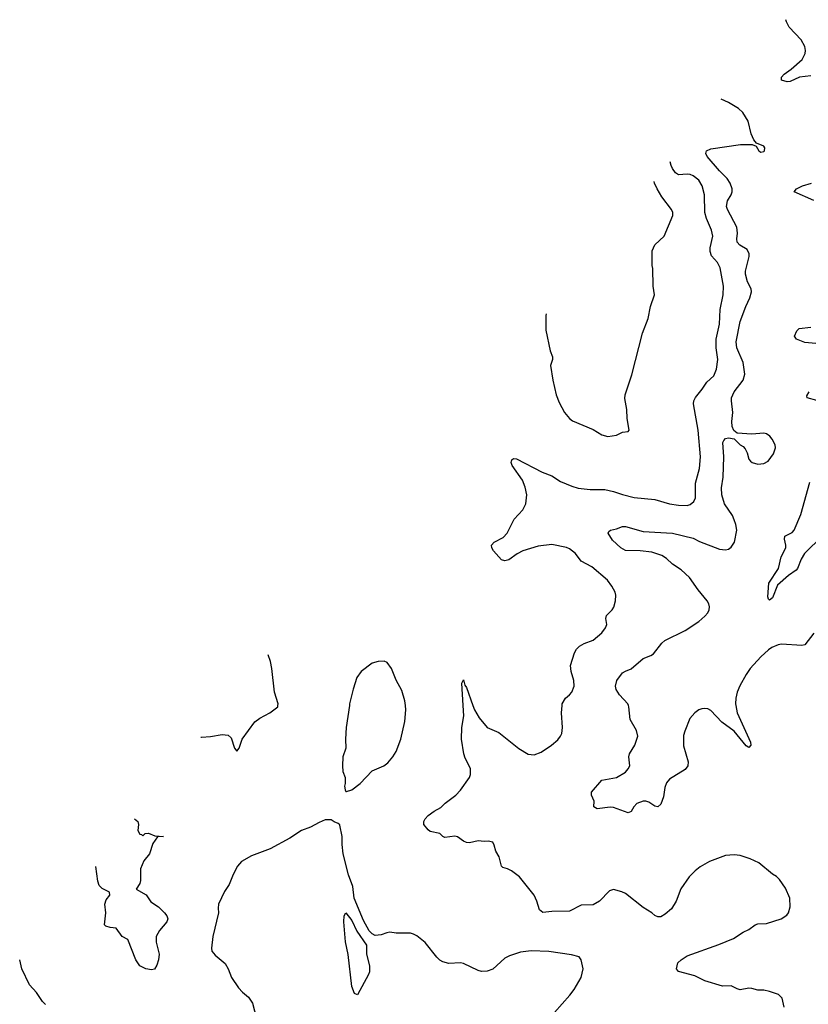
# Model space of a CAD drawing. Header units: inches. Extents: x 1934316 to 2140091, y 524953 to 667329.
# Tile 119 of 256: x 1971014 to 1976373, y 597968 to 604660. Entities that reach past the tile are written whole.
import ezdxf

# ---------------------------------------------------------------- set-up
doc = ezdxf.new("R2010")
doc.units = ezdxf.units.IN
doc.header["$MEASUREMENT"] = 0
doc.layers.add('B9579', color=7, linetype='Continuous')
doc.layers.add('B9670', color=7, linetype='Continuous')

msp = doc.modelspace()

# ---------------------------------------------------------------- linework, layer by layer
at = {"layer": 'B9579', "color": 5}
for points, elevation in [([(1972246.1, 599783.4), (1972250, 599783), (1972310, 599787.6), (1972390, 599801.2), (1972430, 599797.2), (1972450, 599779), (1972474, 599710), (1972490, 599688), (1972506, 599710), (1972526, 599770), (1972612.3, 599887.7), (1972645.7, 599914.2), (1972713.6, 599950), (1972767.4, 599990), (1972768.8, 600000)], 340), ([(1973254.9, 600000), (1973233.4, 599850), (1973228, 599770), (1973230.6, 599710), (1973210.7, 599650), (1973208.2, 599590), (1973210.4, 599550.4), (1973226.8, 599510), (1973226, 599470), (1973221, 599450), (1973225.4, 599425.4), (1973230, 599414), (1973234, 599414), (1973270, 599426), (1973328.7, 599470), (1973410, 599554.8), (1973488, 599590), (1973515.3, 599610), (1973549.3, 599650.7), (1973572.3, 599687.7), (1973605.2, 599770), (1973632.3, 599890), (1973638, 599970), (1973634.8, 600000)], 360), ([(1976209.7, 597949.7), (1976195.1, 598010), (1976170, 598036), (1976110, 598056.2), (1976070, 598064.2), (1976030, 598065.1), (1975990, 598076.4), (1975970, 598078.4), (1975910, 598067.4), (1975890, 598072.6), (1975850, 598094.2), (1975790, 598090.9), (1975670, 598127), (1975602.3, 598162.3), (1975492.1, 598192.1), (1975477.2, 598210), (1975487, 598250), (1975508.6, 598271.4), (1975550, 598297.1), (1975764.9, 598375.1), (1975863.7, 598416.3), (1975930, 598458.4), (1975970, 598477.1), (1976011.4, 598508.6), (1976030, 598514.9), (1976090, 598517.1), (1976188.7, 598550), (1976226.3, 598573.7), (1976239, 598590), (1976249, 598630), (1976246.6, 598690), (1976217.2, 598757.2), (1976177.6, 598817.6), (1976156.9, 598836.9), (1976130, 598852.7), (1976037.2, 598930), (1975978, 598958), (1975910, 598979.3), (1975870, 598983.7), (1975810, 598979.3), (1975701.1, 598938.9), (1975637.5, 598902.5), (1975604.1, 598875.9), (1975564.4, 598835.6), (1975506.2, 598753.8), (1975474.8, 598670), (1975442.5, 598617.5), (1975399.9, 598580.1), (1975370, 598563.7), (1975350, 598563.7), (1975330, 598572.3), (1975309.6, 598589.6), (1975250, 598626), (1975130, 598720.9), (1975106.4, 598733.6), (1975050, 598749), (1975021.4, 598738.6), (1974954, 598670), (1974910, 598645.1), (1974830, 598642.4), (1974750, 598601.2), (1974630, 598599.3), (1974570, 598591.3), (1974545.4, 598610), (1974528.4, 598670), (1974510, 598709.4), (1974410, 598834), (1974355.9, 598875.9), (1974330, 598889.3), (1974298, 598898), (1974287.3, 598907.3), (1974271.2, 598971.2), (1974249.4, 599010), (1974239.3, 599050), (1974229.3, 599069.3), (1974197.5, 599077.5), (1974170, 599075.1), (1974130, 599079.5), (1974070, 599066.9), (1974050, 599068.3), (1974030, 599077.6), (1973990, 599107.3), (1973970, 599111.8), (1973903.2, 599103.2), (1973890, 599108.7), (1973869.1, 599129.1), (1973803.3, 599143.3), (1973790, 599153.2), (1973761.2, 599190), (1973761.2, 599210), (1973769.3, 599230), (1973790, 599250.7), (1973830, 599282), (1973874.9, 599305.1), (1973905.3, 599334.7), (1973977, 599390), (1974010, 599423), (1974069.6, 599510), (1974076.9, 599530), (1974076.9, 599570), (1974041.3, 599641.3), (1974031.8, 599670), (1974017.4, 599770), (1974018, 599850), (1974032, 599930), (1974027.5, 600000)], 340), ([(1974094, 600000), (1974104.9, 599970), (1974136.1, 599916.1), (1974190, 599850.8), (1974270, 599814.8), (1974406.9, 599706.9), (1974470, 599667.7), (1974510, 599664), (1974557.5, 599682.5), (1974628.7, 599730), (1974670, 599766.8), (1974689.5, 599790.5), (1974698, 599810), (1974703.6, 599850), (1974695.6, 599950), (1974699.8, 600000)], 340), ([(1975880.3, 600000), (1975890.3, 599950), (1975980.4, 599750), (1975982.8, 599730), (1975970, 599714), (1975950, 599724.5), (1975870, 599825.1), (1975786.4, 599886.4), (1975710, 599966), (1975690, 599975.8), (1975670, 599978), (1975650, 599976.9), (1975630, 599969.6), (1975601.6, 599950), (1975568.7, 599910), (1975534.1, 599825.9), (1975525.7, 599794.3), (1975526.1, 599726.1), (1975557.2, 599617.2), (1975555.2, 599590), (1975535.8, 599564.2), (1975430, 599497.6), (1975410, 599474.5), (1975397.3, 599442.7), (1975390, 599379), (1975370, 599329.2), (1975350.8, 599310), (1975330, 599314.5), (1975290, 599342.9), (1975270, 599349.6), (1975250, 599349.6), (1975207.7, 599332.3), (1975188, 599310), (1975170, 599279.3), (1975150, 599269.6), (1975050, 599306), (1975027.7, 599307.7), (1974937.2, 599297.2), (1974915.3, 599310), (1974917.2, 599350), (1974899, 599390), (1974899, 599410), (1974970, 599492), (1975070, 599510.3), (1975130, 599546.4), (1975150, 599567.7), (1975159.6, 599590), (1975154, 599650), (1975159.1, 599670), (1975195.1, 599730), (1975215.1, 599790), (1975206.6, 599830), (1975163.3, 599903.3), (1975154.2, 599990), (1975150.2, 600000)], 320), ([(1971793.6, 599228.3), (1971816, 599210), (1971820.7, 599190), (1971817.3, 599150), (1971830, 599124.7), (1971842, 599122), (1971850, 599114), (1971866, 599130), (1971888.9, 599131.1), (1971933, 599113), (1971991, 599110), (1971950, 599106), (1971918.8, 599061.2), (1971895.5, 598990), (1971856.8, 598943.2), (1971834.9, 598890), (1971834.9, 598810), (1971830.5, 598790), (1971804.7, 598750), (1971873, 598713), (1971905.7, 598665.7), (1971956.3, 598630), (1971997.3, 598590), (1972013.4, 598570), (1972020.7, 598550), (1972014, 598530), (1971964, 598470), (1971942, 598430), (1971941.6, 598390), (1971961.6, 598310), (1971957.3, 598270), (1971946.4, 598233.6), (1971930, 598208), (1971910, 598202), (1971870.8, 598209.2), (1971830, 598229.5), (1971802.9, 598270), (1971750, 598408.7), (1971710, 598428.7), (1971670, 598486), (1971628, 598490), (1971599, 598499), (1971590, 598508), (1971599.6, 598590), (1971593.6, 598650), (1971601.7, 598678.3), (1971626, 598710), (1971624, 598730), (1971574.9, 598754.9), (1971555.2, 598775.2), (1971544.4, 598804.4), (1971530.3, 598905.2)], 340), ([(1974647.7, 597912.3), (1974752.7, 598030), (1974781.2, 598070), (1974829, 598150), (1974844, 598210), (1974829, 598270), (1974815.3, 598290), (1974764.8, 598304.8), (1974610, 598327.3), (1974490, 598331.5), (1974416.7, 598323.3), (1974342, 598298), (1974310, 598280.9), (1974230, 598207), (1974190, 598193.6), (1974152.3, 598192.3), (1974130, 598197.2), (1974030, 598246), (1974010, 598249.3), (1973930, 598246), (1973890, 598257.2), (1973870, 598269.2), (1973849.6, 598289.6), (1973769.5, 598389.5), (1973713.8, 598433.8), (1973690, 598446), (1973670, 598452.7), (1973572.1, 598452.1), (1973530, 598458), (1973510, 598455.1), (1973470, 598439.5), (1973430, 598436), (1973410, 598446.6), (1973388.8, 598468.8), (1973350, 598537.4), (1973287.1, 598690), (1973277.6, 598770), (1973248.5, 598848.5), (1973212.3, 598990), (1973205.1, 599054.9), (1973205.1, 599110), (1973190, 599186), (1973188.9, 599188.9), (1973178, 599198), (1973150, 599208), (1973130, 599222), (1973090, 599221.2), (1973050, 599205.2), (1972990, 599172.3), (1972930, 599149.3), (1972850, 599098), (1972715.2, 599024.8), (1972590, 598977.2), (1972520.7, 598939.3), (1972493.4, 598906.6), (1972464, 598850), (1972438, 598782), (1972404.7, 598735.3), (1972364.2, 598650), (1972362, 598622), (1972366, 598590), (1972326.4, 598430), (1972317.1, 598350), (1972320.5, 598330), (1972341.5, 598301.5), (1972410, 598246), (1972430.3, 598210), (1972454, 598150), (1972500.8, 598080.8), (1972528.8, 598050), (1972570, 598017.4), (1972596.3, 597976.3), (1972633.8, 597830)], 360), ([(1971190, 597968), (1971170, 597988), (1971129.3, 598049.3), (1971080.2, 598100.2), (1971028.7, 598210), (1971014, 598271.8)], 360)]:
    msp.add_lwpolyline(points, dxfattribs=dict(at, elevation=elevation))
at = {"layer": 'B9579', "color": 5, "elevation": 360}
msp.add_lwpolyline([(1973310, 598032.3), (1973290, 598042), (1973271.2, 598090), (1973246.1, 598306.1), (1973227.6, 598392.4), (1973216, 598530), (1973219.1, 598570), (1973230, 598590.3), (1973270, 598537.1), (1973305.8, 598465.8), (1973370.5, 598370), (1973371.2, 598310), (1973390.2, 598230), (1973392.2, 598190), (1973385.3, 598170)], close=True, dxfattribs=at)
at = {"layer": 'B9670', "color": 5}
for points, elevation in [([(1976390, 604279.5), (1976313.7, 604270), (1976250, 604241.3), (1976230, 604237.6), (1976191.3, 604250), (1976191.6, 604270), (1976209.9, 604290), (1976256.1, 604323.9), (1976331.4, 604390), (1976351, 604430), (1976353.7, 604450), (1976350, 604477), (1976324.2, 604524.2), (1976242.6, 604610), (1976225.3, 604645.3), (1976221.3, 604660.2)], 280), ([(1975150.2, 600000), (1975146.2, 600010), (1975090, 600070.9), (1975068, 600108), (1975062.9, 600130), (1975072.7, 600170), (1975110, 600220.5), (1975130, 600233.5), (1975170, 600249.2), (1975250, 600319.1), (1975302, 600338), (1975320.5, 600350), (1975377.8, 600422.2), (1975398.9, 600441.1), (1975536.9, 600510), (1975628.2, 600570), (1975670, 600606.3), (1975689.7, 600630), (1975699.2, 600650), (1975701.5, 600670), (1975697.3, 600690), (1975685.4, 600710), (1975625.1, 600785.1), (1975566.4, 600870), (1975510, 600920.9), (1975450, 600960.2), (1975410, 600998.8), (1975377.8, 601017.8), (1975310, 601040.5), (1975230, 601051.3), (1975130, 601052.8), (1975099.5, 601070), (1975042, 601122), (1975013.2, 601170), (1975017.2, 601182.8), (1975028.1, 601191.9), (1975070, 601200.3), (1975110, 601215.3), (1975130, 601216.5), (1975250, 601182.7), (1975450, 601169.4), (1975590, 601136.5), (1975633.3, 601113.3), (1975770, 601062), (1975810, 601056.1), (1975830, 601062.3), (1975850, 601075.3), (1975870.7, 601109.3), (1975886.8, 601190), (1975880.7, 601230), (1975870, 601260.7), (1975857.4, 601290), (1975803.1, 601370), (1975785, 601430), (1975782.2, 601477.8), (1975794, 601550), (1975798, 601690), (1975792.7, 601787.3), (1975798.7, 601801.3), (1975810, 601813), (1975830, 601819.1), (1975870, 601811.3), (1975910.8, 601770), (1975930, 601759.3), (1975943.9, 601743.9), (1975957.2, 601717.2), (1975970, 601673.4), (1975980.2, 601660.2), (1975990.8, 601650), (1976030, 601638.7), (1976070, 601643.1), (1976099.8, 601660.2), (1976137.6, 601710), (1976149.6, 601750), (1976147.6, 601770), (1976128.5, 601808.5), (1976110.8, 601830.8), (1976090, 601844.7), (1976070, 601851), (1975990, 601844.2), (1975890, 601849), (1975867.2, 601867.2), (1975855.6, 601895.6), (1975852.9, 601930), (1975860.9, 601990), (1975850.6, 602070), (1975852.1, 602090), (1975868.7, 602131.3), (1975929.8, 602210), (1975941.1, 602250), (1975929.9, 602330), (1975887.1, 602430), (1975883.2, 602470), (1975910.5, 602609.5), (1975947.8, 602710), (1975976.4, 602770), (1975988.2, 602810), (1975984.7, 602830), (1975958.9, 602878.9), (1975947.1, 602930), (1975947.1, 602950), (1975970.8, 603050), (1975971, 603070), (1975958, 603098), (1975907, 603127), (1975889, 603149), (1975887, 603170), (1975892.4, 603210), (1975886.5, 603250), (1975823.2, 603370), (1975816.8, 603390), (1975824.1, 603430), (1975849.8, 603470), (1975855.3, 603490), (1975854.8, 603510), (1975841.4, 603550), (1975821.5, 603581.5), (1975770, 603633.6), (1975686.4, 603730), (1975676, 603750), (1975680.5, 603770), (1975710, 603782.9), (1975912.7, 603812.7), (1975991.6, 603811.6), (1976019.8, 603799.8), (1976036, 603770), (1976050, 603760.7), (1976070, 603764.9), (1976075.1, 603770), (1976078, 603790), (1976070, 603801.2), (1976020.2, 603820.2), (1976003.7, 603843.7), (1975985.1, 603885.1), (1975965.3, 603970), (1975928.7, 604030), (1975897.8, 604057.8), (1975830, 604097.9), (1975780.9, 604120)], 320), ([(1974699.8, 600000), (1974700.7, 600010), (1974722.7, 600050), (1974750, 600070.7), (1974766.6, 600090), (1974782, 600130), (1974779.6, 600170), (1974761.3, 600230), (1974756.9, 600270), (1974783.9, 600356.1), (1974798.2, 600381.8), (1974818.2, 600401.8), (1974850, 600419.5), (1974910, 600442.4), (1974970, 600493.4), (1974994, 600526), (1975004.5, 600550), (1974998, 600590), (1975000.9, 600610), (1975041.2, 600650), (1975051.7, 600668.3), (1975062.7, 600710), (1975065.2, 600750), (1975061.2, 600770), (1975039, 600810), (1975009, 600850), (1974901.1, 600941.1), (1974830, 600980.5), (1974790, 601031.3), (1974750, 601063.5), (1974730, 601072.6), (1974630, 601092.8), (1974538.4, 601081.6), (1974434, 601050), (1974395.5, 601030), (1974337.3, 600990), (1974310, 600983), (1974289, 600990), (1974232.7, 601050), (1974222, 601070), (1974220.9, 601090), (1974239.3, 601110), (1974298.7, 601141.3), (1974326.6, 601170), (1974374.7, 601265.3), (1974432.3, 601330), (1974453.6, 601370), (1974460.5, 601430), (1974450, 601484), (1974431.7, 601531.7), (1974360.9, 601630), (1974353.2, 601650), (1974359, 601670), (1974370, 601677.3), (1974390, 601674.9), (1974564.2, 601584.2), (1974630, 601559.7), (1974690, 601521.6), (1974765.5, 601490), (1974810, 601476.5), (1974890, 601467.3), (1974990, 601467.7), (1975050, 601454.5), (1975110, 601433.2), (1975190, 601412.2), (1975330, 601398.9), (1975430, 601368.9), (1975490, 601360.3), (1975550, 601359.5), (1975570, 601364.9), (1975594.2, 601385.8), (1975606.3, 601410), (1975606.3, 601510), (1975634.1, 601610), (1975641.5, 601690), (1975625.7, 601870), (1975592.2, 602050), (1975595.2, 602070), (1975606.9, 602093.1), (1975651.9, 602148.1), (1975684, 602196), (1975730, 602240.5), (1975750, 602286), (1975758.8, 602350), (1975748, 602430), (1975747, 602490), (1975770, 602591.3), (1975774.5, 602690), (1975794.8, 602790), (1975796.5, 602850), (1975774.6, 602974.6), (1975756.4, 603010), (1975715.8, 603055.8), (1975705.2, 603085.2), (1975705.6, 603110), (1975725.1, 603190), (1975715.6, 603230), (1975682.2, 603310), (1975670.8, 603350), (1975667, 603470), (1975652.9, 603530), (1975629, 603569), (1975590, 603599.7), (1975570, 603608), (1975550, 603609.7), (1975490, 603604.8), (1975470, 603618.5), (1975450, 603648.2), (1975441.3, 603670), (1975433.9, 603694.3)], 340), ([(1974591.3, 602660.6), (1974590.4, 602650), (1974590.5, 602549.5), (1974619.5, 602410), (1974634.4, 602370), (1974635.3, 602350), (1974621.6, 602310), (1974636.4, 602210), (1974659.5, 602110), (1974679, 602059), (1974717.3, 601990), (1974750, 601950.8), (1974770, 601934.8), (1974910, 601874.8), (1974970, 601838.8), (1975010, 601827.3), (1975070, 601836), (1975110, 601858), (1975150, 601862), (1975155.3, 601870), (1975141.2, 601950), (1975139.5, 602010), (1975126.3, 602086.3), (1975127.6, 602110), (1975173.1, 602246.9), (1975246, 602530), (1975285.6, 602630), (1975300.5, 602710), (1975327, 602790), (1975319.5, 602850), (1975317, 602970), (1975312.3, 602990), (1975312.7, 603090), (1975329.5, 603130.5), (1975393.2, 603190), (1975451.6, 603330), (1975451.8, 603350), (1975444.5, 603370), (1975376.9, 603456.9), (1975346.2, 603510), (1975328.7, 603550), (1975325.6, 603561.4)], 360), ([(1976411.5, 603431.5), (1976277, 603490), (1976294, 603510), (1976334, 603530), (1976394, 603550)], 280), ([(1976474.6, 602454.6), (1976350, 602467), (1976292.4, 602490), (1976280.3, 602510), (1976295, 602545), (1976310, 602561.6), (1976390, 602569.6)], 280), ([(1976430, 602071.1), (1976366.3, 602090), (1976364.2, 602104.2), (1976379.1, 602130)], 280), ([(1976470, 601152.5), (1976348.2, 601031.8), (1976325.6, 600994.4), (1976299, 600930), (1976290, 600918.4), (1976238.1, 600881.9), (1976164, 600816), (1976130.1, 600730), (1976110, 600716.2), (1976101.5, 600721.5), (1976097.2, 600737.2), (1976105, 600830), (1976169.9, 600930), (1976188.5, 601010), (1976220.2, 601070), (1976221.5, 601090), (1976212, 601130), (1976213.6, 601150), (1976263.9, 601176.1), (1976276.5, 601190), (1976321.9, 601298.1), (1976382.4, 601517.6)], 280), ([(1976410.2, 600490), (1976350, 600411), (1976330, 600406), (1976190, 600415.9), (1976168.1, 600411.9), (1976125.9, 600394.1), (1976102.1, 600377.9), (1976050, 600329.7), (1975978, 600250), (1975950.3, 600210), (1975907.6, 600132.4), (1975890.2, 600090), (1975880.9, 600050), (1975878.3, 600010), (1975880.3, 600000)], 320), ([(1972768.8, 600000), (1972770.2, 600010), (1972744.6, 600090), (1972727.4, 600250), (1972717.4, 600297.4), (1972702.6, 600343.5)], 340), ([(1973634.8, 600000), (1973631.5, 600031.5), (1973610, 600102), (1973572.1, 600172.1), (1973541.2, 600250), (1973512.3, 600292.3), (1973490, 600301.2), (1973450, 600299.3), (1973410, 600286.6), (1973334, 600230), (1973306, 600190), (1973280.4, 600110), (1973256.3, 600010), (1973254.9, 600000)], 360), ([(1974027.5, 600000), (1974018, 600150), (1974030, 600174), (1974038, 600138), (1974050, 600122), (1974094, 600000)], 340)]:
    msp.add_lwpolyline(points, dxfattribs=dict(at, elevation=elevation))

doc.saveas('drawing.dxf')
